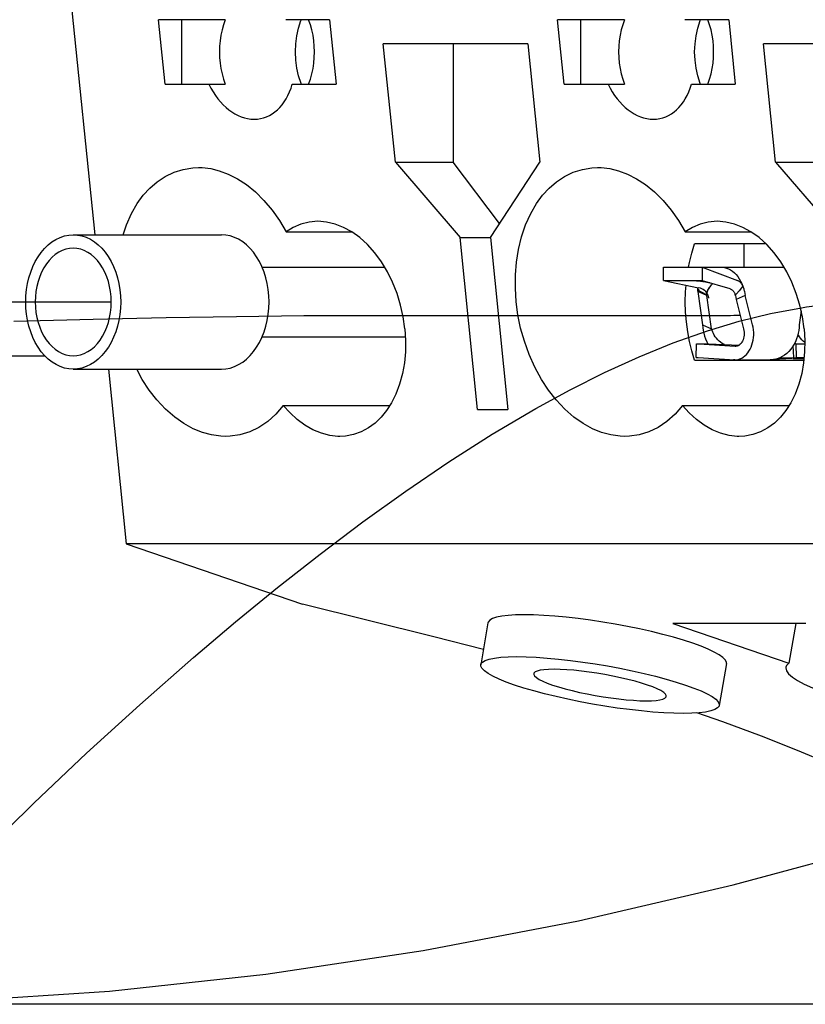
# Model space of a CAD drawing. Header units: inches. Extents: x 0 to 39.3, y 0 to 30.4.
# Tile 6 of 39: x 16.137 to 16.713, y 4.615 to 5.336. Entities that reach past the tile are written whole.
import ezdxf

# ---------------------------------------------------------------- set-up
doc = ezdxf.new("R2010")
doc.units = ezdxf.units.IN
doc.header["$LTSCALE"] = 2.160714
doc.header["$MEASUREMENT"] = 0
doc.layers.get('0').update_dxf_attribs({"linetype": 'CONTINUOUS'})
doc.layers.add('BLACK', color=7, linetype='CONTINUOUS')
doc.layers.add('INTFCLR_11', color=7, linetype='CONTINUOUS')

msp = doc.modelspace()

# ---------------------------------------------------------------- linework, layer by layer
at = {"color": 7, "linetype": 'Continuous'}
for p, q in [((16.16535, 5.44471), (16.19241, 5.17896)), ((16.28794, 5.33644), (16.23901, 5.33644)), ((16.24382, 5.2892), (16.23901, 5.33644)), ((16.25583, 5.33644), (16.25583, 5.2892)), ((16.36429, 5.33644), (16.33218, 5.33644)), ((16.36429, 5.33644), (16.3691, 5.2892)), ((16.58025, 5.33644), (16.53132, 5.33644)), ((16.53613, 5.2892), (16.53132, 5.33644)), ((16.54814, 5.33644), (16.54814, 5.2892)), ((16.6566, 5.33644), (16.62449, 5.33644)), ((16.6566, 5.33644), (16.66141, 5.2892)), ((16.50946, 5.31873), (16.40367, 5.31873)), ((16.41249, 5.23211), (16.40367, 5.31873)), ((16.45488, 5.31873), (16.45488, 5.23211)), ((16.50946, 5.31873), (16.51828, 5.23211)), ((16.78785, 5.31873), (16.68206, 5.31873)), ((16.69088, 5.23211), (16.68206, 5.31873)), ((16.24382, 5.2892), (16.28794, 5.2892)), ((16.33699, 5.2892), (16.3691, 5.2892)), ((16.53613, 5.2892), (16.58025, 5.2892)), ((16.6293, 5.2892), (16.66141, 5.2892)), ((16.41249, 5.23211), (16.45488, 5.23211)), ((16.41249, 5.23211), (16.45986, 5.17699)), ((16.48886, 5.18725), (16.45488, 5.23211)), ((16.48214, 5.17699), (16.51828, 5.23211)), ((16.69088, 5.23211), (16.73326, 5.23211)), ((16.69088, 5.23211), (16.73825, 5.17699)), ((16.1766, 5.17896), (16.28517, 5.17896)), ((16.33245, 5.18104), (16.38066, 5.18104)), ((16.45986, 5.17699), (16.48214, 5.17699)), ((16.47269, 5.05101), (16.45986, 5.17699)), ((16.48214, 5.17699), (16.49496, 5.05101)), ((16.62475, 5.18104), (16.67297, 5.18104)), ((16.68379, 5.17232), (16.63165, 5.17232)), ((16.66784, 5.15534), (16.66784, 5.17232)), ((16.31488, 5.15534), (16.40462, 5.15534)), ((16.65072, 5.15534), (16.65115, 5.15533)), ((16.65199, 5.15534), (16.69693, 5.15534)), ((16.65199, 5.15528), (16.65354, 5.15503)), ((16.66619, 5.14323), (16.66696, 5.14131)), ((16.63491, 5.13876), (16.63368, 5.13876)), ((16.63368, 5.13876), (16.64016, 5.13526)), ((16.64046, 5.13441), (16.63386, 5.13738)), ((16.63386, 5.13738), (16.63746, 5.11301)), ((16.64016, 5.13526), (16.64052, 5.13643)), ((16.64406, 5.11003), (16.64046, 5.13441)), ((16.64109, 5.13793), (16.64051, 5.13643)), ((16.66143, 5.1347), (16.6613, 5.13523)), ((16.66235, 5.13581), (16.66143, 5.13469)), ((16.6615, 5.13441), (16.66143, 5.1347)), ((16.6615, 5.13441), (16.66215, 5.13152)), ((16.66876, 5.13449), (16.66215, 5.13152)), ((16.66418, 5.13802), (16.66235, 5.13581)), ((16.6681, 5.13738), (16.66876, 5.13449)), ((16.67413, 5.11301), (16.66876, 5.13449)), ((16.66215, 5.13152), (16.66753, 5.11003)), ((16.70953, 5.12337), (16.70827, 5.11301)), ((16.63746, 5.11301), (16.64406, 5.11003)), ((16.31488, 5.10416), (16.41983, 5.10416)), ((16.63266, 5.0892), (16.63293, 5.09899)), ((16.63293, 5.09899), (16.64174, 5.09899)), ((16.64174, 5.09899), (16.66422, 5.09812)), ((16.6615, 5.09725), (16.66124, 5.09726)), ((16.70416, 5.08913), (16.70391, 5.0979)), ((16.70567, 5.09899), (16.70454, 5.09895)), ((16.70567, 5.09899), (16.71227, 5.09899)), ((16.70567, 5.09899), (16.70594, 5.0892)), ((15.72352, 5.09038), (16.15573, 5.09038)), ((16.63165, 5.08718), (16.71165, 5.08718)), ((16.6593, 5.08745), (16.66004, 5.08746)), ((16.66004, 5.08752), (16.66004, 5.08746)), ((16.66004, 5.08746), (16.6606, 5.08749)), ((16.66096, 5.08745), (16.66004, 5.08745)), ((16.66096, 5.08746), (16.6615, 5.08745)), ((16.6615, 5.08745), (16.68704, 5.08745)), ((16.66784, 5.08718), (16.66784, 5.08745)), ((16.71181, 5.08896), (16.68935, 5.08764)), ((16.69347, 5.08873), (16.70594, 5.0892)), ((16.70376, 5.08848), (16.71172, 5.08801)), ((16.70594, 5.0892), (16.71183, 5.0892)), ((16.1766, 5.08054), (16.28517, 5.08054)), ((16.20243, 5.08054), (16.21546, 4.95259)), ((16.33041, 5.05399), (16.40849, 5.05399)), ((16.62272, 5.05399), (16.7008, 5.05399)), ((16.47269, 5.05101), (16.49496, 5.05101)), ((17.05063, 4.95259), (16.21546, 4.95259)), ((16.21546, 4.95259), (16.34458, 4.90851)), ((16.44054, 4.88468), (16.34458, 4.90851)), ((16.48027, 4.8948), (16.47505, 4.86418)), ((16.71306, 4.89439), (16.61562, 4.89439)), ((16.61562, 4.89439), (16.70073, 4.86533)), ((16.70569, 4.89439), (16.70073, 4.86533)), ((16.47696, 4.87539), (16.44054, 4.88468)), ((16.65491, 4.86499), (16.64969, 4.83438)), ((16.77226, 4.77409), (16.70688, 4.80133)), ((16.85083, 4.61549), (11.70612, 4.61549))]:
    msp.add_line(p, q, dxfattribs=at)
at = {"color": 6, "linetype": 'Continuous'}
for p, q in [((16.60874, 5.15534), (16.65072, 5.15534)), ((16.60874, 5.14554), (16.60874, 5.15534)), ((16.63703, 5.15534), (16.66311, 5.14537)), ((16.63703, 5.15534), (16.63703, 5.14554)), ((16.60874, 5.14554), (16.63703, 5.14554)), ((16.60874, 5.14554), (16.63458, 5.14019)), ((16.62582, 5.14554), (16.62698, 5.14553)), ((16.62698, 5.14553), (16.62774, 5.14552)), ((16.62774, 5.14552), (16.62853, 5.14551)), ((16.62853, 5.14551), (16.62937, 5.14549)), ((16.62937, 5.14549), (16.62995, 5.14547)), ((16.62995, 5.14547), (16.63055, 5.14545)), ((16.63055, 5.14545), (16.63115, 5.14543)), ((16.63115, 5.14543), (16.63177, 5.1454)), ((16.63177, 5.1454), (16.6324, 5.14537)), ((16.6324, 5.14537), (16.63303, 5.14533)), ((16.63703, 5.14554), (16.65739, 5.13952)), ((16.66048, 5.13694), (16.66078, 5.13643))]:
    msp.add_line(p, q, dxfattribs=at)
at = {"color": 7, "linetype": 'Continuous'}
for points in [[(16.28794, 5.33644), (16.28665, 5.33275), (16.28559, 5.32894), (16.28475, 5.32501), (16.28415, 5.321), (16.28379, 5.31694), (16.28367, 5.31282)], [(16.33934, 5.31282), (16.33961, 5.31883), (16.34037, 5.32466), (16.34163, 5.33034), (16.34336, 5.33576), (16.34365, 5.33644)], [(16.35326, 5.31282), (16.35314, 5.31694), (16.35278, 5.321), (16.35218, 5.32501), (16.35134, 5.32894), (16.35028, 5.33275), (16.34899, 5.33644)], [(16.58025, 5.33644), (16.57896, 5.33275), (16.57789, 5.32894), (16.57706, 5.32501), (16.57646, 5.321), (16.5761, 5.31694), (16.57597, 5.31282)], [(16.63165, 5.31282), (16.63192, 5.31883), (16.63267, 5.32466), (16.63393, 5.33034), (16.63566, 5.33576), (16.63596, 5.33644)], [(16.64557, 5.31282), (16.64545, 5.31694), (16.64509, 5.321), (16.64449, 5.32501), (16.64365, 5.32894), (16.64259, 5.33275), (16.6413, 5.33644)], [(16.28367, 5.31282), (16.28379, 5.30871), (16.28415, 5.30465), (16.28475, 5.30063), (16.28559, 5.2967), (16.28665, 5.29289), (16.28794, 5.2892)], [(16.34364, 5.2892), (16.34341, 5.28975), (16.34165, 5.29522), (16.34037, 5.30094), (16.33961, 5.3068), (16.33934, 5.31282)], [(16.34899, 5.2892), (16.35028, 5.29289), (16.35134, 5.2967), (16.35218, 5.30063), (16.35278, 5.30465), (16.35314, 5.30871), (16.35326, 5.31282)], [(16.57597, 5.31282), (16.5761, 5.30871), (16.57646, 5.30465), (16.57706, 5.30063), (16.57789, 5.2967), (16.57896, 5.29289), (16.58025, 5.2892)], [(16.63595, 5.2892), (16.63571, 5.28975), (16.63396, 5.29522), (16.63268, 5.30094), (16.63192, 5.3068), (16.63165, 5.31282)], [(16.6413, 5.2892), (16.64259, 5.29289), (16.64365, 5.2967), (16.64449, 5.30063), (16.64509, 5.30465), (16.64545, 5.30871), (16.64557, 5.31282)], [(16.21308, 5.17896), (16.21555, 5.18631), (16.21929, 5.1945), (16.22352, 5.20181), (16.22791, 5.20786), (16.23271, 5.21305), (16.23814, 5.21774), (16.24404, 5.22168), (16.25041, 5.22474), (16.2571, 5.22687), (16.26409, 5.22795), (16.26825, 5.22814)], [(16.26825, 5.22814), (16.27101, 5.2281), (16.2773, 5.22742), (16.28352, 5.22585), (16.29014, 5.22339), (16.29684, 5.22001), (16.30346, 5.21567), (16.30996, 5.21039), (16.31627, 5.2041), (16.32223, 5.19702), (16.32759, 5.18935), (16.33245, 5.18104)], [(16.50098, 5.12975), (16.50034, 5.1399), (16.50039, 5.14967), (16.50111, 5.15898), (16.50257, 5.16807), (16.50485, 5.17738), (16.50786, 5.18631), (16.5116, 5.1945), (16.51583, 5.20181), (16.52022, 5.20786), (16.52502, 5.21305), (16.53044, 5.21774), (16.53635, 5.22168), (16.54272, 5.22474), (16.54941, 5.22687), (16.55639, 5.22795), (16.56056, 5.22814)], [(16.56056, 5.22814), (16.56331, 5.2281), (16.56961, 5.22742), (16.57583, 5.22585), (16.58245, 5.22339), (16.58914, 5.22001), (16.59577, 5.21567), (16.60227, 5.21039), (16.60858, 5.2041), (16.61453, 5.19702), (16.6199, 5.18935), (16.62475, 5.18104)], [(16.35577, 5.1888), (16.34932, 5.18825), (16.34328, 5.18673), (16.33767, 5.18434), (16.33245, 5.18104)], [(16.41947, 5.11007), (16.41823, 5.11882), (16.41633, 5.12742), (16.41373, 5.13594), (16.41051, 5.14415), (16.40672, 5.15185), (16.40238, 5.15905), (16.39749, 5.16573), (16.39216, 5.17172), (16.38649, 5.17684), (16.38058, 5.18109), (16.37461, 5.1844), (16.36848, 5.1868), (16.36206, 5.18829), (16.35577, 5.1888)], [(16.64808, 5.1888), (16.64163, 5.18825), (16.63559, 5.18673), (16.62998, 5.18434), (16.62475, 5.18104)], [(16.71177, 5.11007), (16.71054, 5.11882), (16.70864, 5.12742), (16.70604, 5.13594), (16.70282, 5.14415), (16.69903, 5.15185), (16.69469, 5.15905), (16.68979, 5.16573), (16.68446, 5.17172), (16.6788, 5.17684), (16.67289, 5.18109), (16.66692, 5.1844), (16.66078, 5.1868), (16.65437, 5.18829), (16.64808, 5.1888)], [(16.1766, 5.08054), (16.17338, 5.08075), (16.17021, 5.08137), (16.16708, 5.08242), (16.16403, 5.08386), (16.16109, 5.0857), (16.15829, 5.0879), (16.15565, 5.09046), (16.15319, 5.09334), (16.15091, 5.09656), (16.14884, 5.10007), (16.14702, 5.10383), (16.14545, 5.10782), (16.14415, 5.11199), (16.14312, 5.11631), (16.14239, 5.12074), (16.14195, 5.12524), (16.1418, 5.12978), (16.14195, 5.13431), (16.1424, 5.1388), (16.14313, 5.14322), (16.14415, 5.14752), (16.14544, 5.15167), (16.147, 5.15563), (16.14882, 5.15938), (16.15087, 5.16288), (16.15314, 5.16609), (16.15559, 5.16898), (16.15822, 5.17154), (16.16103, 5.17376), (16.16398, 5.17561), (16.16704, 5.17707), (16.17018, 5.17812), (16.17336, 5.17875), (16.1766, 5.17896)], [(16.1766, 5.17896), (16.17982, 5.17875), (16.18299, 5.17813), (16.18612, 5.17709), (16.18917, 5.17564), (16.19211, 5.1738), (16.19491, 5.1716), (16.19755, 5.16904), (16.20001, 5.16616), (16.20229, 5.16294), (16.20436, 5.15943), (16.20618, 5.15567), (16.20775, 5.15168), (16.20905, 5.14751), (16.21007, 5.14319), (16.21081, 5.13876), (16.21125, 5.13426), (16.2114, 5.12973), (16.21125, 5.12519), (16.2108, 5.1207), (16.21007, 5.11629), (16.20905, 5.11199), (16.20776, 5.10783), (16.2062, 5.10387), (16.20438, 5.10012), (16.20233, 5.09662), (16.20006, 5.09341), (16.19761, 5.09052), (16.19498, 5.08796), (16.19217, 5.08574), (16.18922, 5.08389), (16.18616, 5.08244), (16.18302, 5.08138), (16.17984, 5.08075), (16.1766, 5.08054)], [(16.28517, 5.08054), (16.28838, 5.08075), (16.29157, 5.08138), (16.29469, 5.08242), (16.29774, 5.08386), (16.30068, 5.0857), (16.30349, 5.08791), (16.30614, 5.09048), (16.30861, 5.09338), (16.31089, 5.0966), (16.31294, 5.10009), (16.31476, 5.10384), (16.31632, 5.10781), (16.31762, 5.11197), (16.31864, 5.11628), (16.31938, 5.12071), (16.31982, 5.12521), (16.31997, 5.12975), (16.31982, 5.13429), (16.31938, 5.13879), (16.31864, 5.14322), (16.31762, 5.14753), (16.31632, 5.15169), (16.31476, 5.15566), (16.31294, 5.15941), (16.31089, 5.1629), (16.30861, 5.16612), (16.30614, 5.16902), (16.30349, 5.17159), (16.30068, 5.1738), (16.29774, 5.17564), (16.29469, 5.17708), (16.29157, 5.17813), (16.28838, 5.17875), (16.28517, 5.17896)], [(16.62725, 5.15534), (16.62788, 5.15867), (16.62958, 5.16558), (16.63165, 5.17232)], [(16.1766, 5.16912), (16.17386, 5.16893), (16.17117, 5.16836), (16.16852, 5.16742), (16.16594, 5.16612), (16.16347, 5.16446), (16.16113, 5.16248), (16.15894, 5.16019), (16.15693, 5.15761), (16.15509, 5.15474), (16.15346, 5.15163), (16.15205, 5.14831), (16.15088, 5.14481), (16.14996, 5.14117), (16.14929, 5.13742), (16.1489, 5.13361), (16.14876, 5.12976), (16.14889, 5.12591), (16.14929, 5.1221), (16.14995, 5.11837), (16.15086, 5.11474), (16.15203, 5.11125), (16.15342, 5.10794), (16.15505, 5.10483), (16.15687, 5.10197), (16.15888, 5.09938), (16.16107, 5.09708), (16.16341, 5.09508), (16.16589, 5.09341), (16.16848, 5.0921), (16.17114, 5.09114), (16.17385, 5.09057), (16.1766, 5.09038)], [(16.1766, 5.09038), (16.17934, 5.09057), (16.18203, 5.09114), (16.18468, 5.09208), (16.18726, 5.09338), (16.18973, 5.09504), (16.19207, 5.09702), (16.19426, 5.09931), (16.19627, 5.10189), (16.19811, 5.10476), (16.19974, 5.10787), (16.20115, 5.11119), (16.20232, 5.11469), (16.20324, 5.11833), (16.2039, 5.12208), (16.2043, 5.1259), (16.20444, 5.12974), (16.2043, 5.13359), (16.20391, 5.1374), (16.20325, 5.14113), (16.20234, 5.14476), (16.20117, 5.14825), (16.19978, 5.15156), (16.19815, 5.15467), (16.19632, 5.15753), (16.19431, 5.16012), (16.19213, 5.16242), (16.18979, 5.16442), (16.18731, 5.16609), (16.18472, 5.16741), (16.18206, 5.16836), (16.17935, 5.16893), (16.1766, 5.16912)], [(16.65072, 5.15534), (16.65093, 5.15534), (16.65115, 5.15533), (16.65136, 5.15533), (16.65157, 5.15531), (16.65178, 5.1553), (16.65199, 5.15528)], [(16.65115, 5.15533), (16.65136, 5.15533), (16.65157, 5.15531), (16.65178, 5.1553), (16.65199, 5.15528)], [(16.65354, 5.15503), (16.65505, 5.15461), (16.65655, 5.15399), (16.65801, 5.1532), (16.65942, 5.15222), (16.66076, 5.15109), (16.66203, 5.14979), (16.66321, 5.14835), (16.66431, 5.14676), (16.6653, 5.14505), (16.66619, 5.14323)], [(16.62481, 5.12975), (16.625, 5.1371), (16.6254, 5.14209)], [(16.64058, 5.13664), (16.6411, 5.13796), (16.64171, 5.13921), (16.64239, 5.14037), (16.64315, 5.14143), (16.64398, 5.14239), (16.64486, 5.14323)], [(16.64489, 5.14322), (16.64441, 5.14282), (16.64345, 5.14179), (16.64256, 5.14063), (16.64178, 5.13933)], [(16.66696, 5.14131), (16.66603, 5.14022), (16.66418, 5.13802)], [(16.66696, 5.14131), (16.66718, 5.14067), (16.66739, 5.14003), (16.66759, 5.13938), (16.66777, 5.13872), (16.66794, 5.13806), (16.6681, 5.13738)], [(16.63368, 5.13876), (16.63371, 5.13853), (16.63373, 5.1383), (16.63376, 5.13807), (16.63379, 5.13785), (16.63382, 5.13762)], [(16.64046, 5.13441), (16.6404, 5.13455), (16.64035, 5.13469), (16.6403, 5.13483), (16.64025, 5.13498), (16.6402, 5.13512), (16.64016, 5.13526)], [(16.64051, 5.13643), (16.64068, 5.13613), (16.64084, 5.13582), (16.641, 5.13549), (16.64114, 5.13515), (16.64128, 5.13478), (16.64141, 5.13441)], [(16.64141, 5.13441), (16.6415, 5.13411), (16.64159, 5.13381), (16.64166, 5.1335), (16.64173, 5.13319), (16.64179, 5.13287), (16.64184, 5.13256)], [(16.5806, 5.0313), (16.57699, 5.03143), (16.57026, 5.03239), (16.56351, 5.03422), (16.55676, 5.03698), (16.54995, 5.04073), (16.5432, 5.04548), (16.53654, 5.05134), (16.53023, 5.05801), (16.52462, 5.06513), (16.5195, 5.07299), (16.51465, 5.08193), (16.51038, 5.09141), (16.50694, 5.10101), (16.50424, 5.11069), (16.50225, 5.12025), (16.50098, 5.12975)], [(16.63165, 5.08718), (16.62958, 5.09393), (16.62788, 5.10083), (16.62654, 5.10792), (16.62558, 5.11513), (16.625, 5.1224), (16.62481, 5.12975)], [(16.63746, 5.11301), (16.63758, 5.11099), (16.63785, 5.10892), (16.63828, 5.10682), (16.63887, 5.10472), (16.63961, 5.10267), (16.6405, 5.10067), (16.64141, 5.09899)], [(16.6615, 5.08745), (16.66225, 5.08748), (16.66355, 5.08767), (16.66483, 5.08805), (16.66609, 5.0886), (16.66729, 5.08932), (16.66843, 5.09021), (16.6695, 5.09124), (16.6705, 5.09241), (16.67142, 5.09373), (16.67225, 5.09517), (16.67298, 5.09673), (16.67359, 5.09838), (16.67409, 5.10009), (16.67447, 5.10186), (16.67473, 5.10369), (16.67487, 5.10556), (16.67488, 5.10745), (16.67475, 5.10934), (16.67451, 5.1112), (16.67413, 5.11301)], [(16.70827, 5.11301), (16.70819, 5.11099), (16.70796, 5.10892), (16.70756, 5.10682), (16.70701, 5.10472), (16.7063, 5.10267), (16.70544, 5.10067), (16.70454, 5.09895)], [(16.41947, 5.11007), (16.42, 5.10146), (16.41989, 5.09313), (16.41915, 5.08509), (16.41775, 5.07729), (16.41563, 5.06956), (16.41292, 5.06231), (16.40972, 5.05591), (16.40608, 5.05024), (16.4021, 5.04533), (16.3977, 5.04112), (16.39282, 5.03753), (16.38756, 5.03469), (16.38191, 5.0327), (16.37609, 5.03156), (16.37181, 5.0313)], [(16.65352, 5.09854), (16.65305, 5.09874), (16.65182, 5.09943), (16.65066, 5.10022), (16.64956, 5.10111), (16.64855, 5.10208), (16.64762, 5.10313), (16.64678, 5.10424), (16.64604, 5.10538), (16.6454, 5.10655), (16.64485, 5.10772), (16.64441, 5.10889), (16.64406, 5.11003)], [(16.71177, 5.11007), (16.7123, 5.10146), (16.71219, 5.09313), (16.71146, 5.08509), (16.71006, 5.07729), (16.70794, 5.06956), (16.70523, 5.06231), (16.70203, 5.05591), (16.69839, 5.05024), (16.6944, 5.04533), (16.69001, 5.04112), (16.68513, 5.03753), (16.67987, 5.03469), (16.67422, 5.0327), (16.6684, 5.03156), (16.66412, 5.0313)], [(16.66753, 5.11003), (16.66777, 5.10889), (16.66792, 5.10773), (16.66796, 5.10655), (16.66791, 5.10537), (16.66775, 5.10424), (16.66751, 5.10314), (16.66716, 5.10209), (16.66674, 5.10111), (16.66623, 5.10022), (16.66565, 5.09942), (16.66502, 5.09875), (16.66433, 5.09819)], [(16.71229, 5.10008), (16.71208, 5.10022), (16.71103, 5.10111), (16.71005, 5.10208), (16.70916, 5.10313), (16.70836, 5.10424), (16.70766, 5.10538), (16.70734, 5.10599)], [(16.66124, 5.09726), (16.63462, 5.09882), (16.63411, 5.09886), (16.63369, 5.09889), (16.63335, 5.09893), (16.6331, 5.09896), (16.63293, 5.09899)], [(16.66281, 5.09744), (16.66203, 5.09728), (16.6615, 5.09725)], [(16.66433, 5.09819), (16.66359, 5.09775), (16.66281, 5.09744)], [(16.70444, 5.09874), (16.70329, 5.0969), (16.70199, 5.09517), (16.70057, 5.09357), (16.69905, 5.09213), (16.69743, 5.09087), (16.69572, 5.08979), (16.69393, 5.0889), (16.69207, 5.08821), (16.69016, 5.08774)], [(16.63266, 5.0892), (16.63282, 5.08917), (16.63307, 5.08913), (16.63341, 5.0891), (16.63383, 5.08907), (16.63434, 5.08903), (16.66096, 5.08746)], [(16.65608, 5.08775), (16.65613, 5.08774), (16.65809, 5.08749), (16.6593, 5.08745)], [(16.69016, 5.08774), (16.68824, 5.08749), (16.68704, 5.08745)], [(16.28829, 5.0313), (16.28469, 5.03143), (16.27795, 5.03239), (16.2712, 5.03422), (16.26446, 5.03698), (16.25764, 5.04073), (16.25089, 5.04548), (16.24423, 5.05134), (16.23792, 5.05801), (16.23232, 5.06513), (16.22719, 5.07299), (16.2231, 5.08054)], [(16.33041, 5.05399), (16.32497, 5.04761), (16.31906, 5.04226), (16.31262, 5.03791), (16.30582, 5.03462), (16.29869, 5.03249), (16.29152, 5.03143), (16.28829, 5.0313)], [(16.37181, 5.0313), (16.37037, 5.03132), (16.36454, 5.03199), (16.35835, 5.03362), (16.35217, 5.03613), (16.34628, 5.0395), (16.34065, 5.04364), (16.33537, 5.04846), (16.33041, 5.05399)], [(16.62272, 5.05399), (16.61728, 5.04761), (16.61137, 5.04226), (16.60493, 5.03791), (16.59813, 5.03462), (16.591, 5.03249), (16.58383, 5.03143), (16.5806, 5.0313)], [(16.66412, 5.0313), (16.66268, 5.03132), (16.65684, 5.03199), (16.65066, 5.03362), (16.64448, 5.03613), (16.63858, 5.0395), (16.63296, 5.04364), (16.62768, 5.04846), (16.62272, 5.05399)], [(16.63023, 4.8799), (16.62347, 4.88209), (16.61618, 4.88423), (16.60832, 4.88633), (16.60002, 4.88836), (16.59136, 4.8903), (16.58246, 4.89212), (16.57346, 4.89379), (16.56439, 4.89532), (16.55531, 4.89669), (16.54635, 4.89788), (16.5376, 4.89887), (16.52917, 4.89965), (16.52117, 4.90022), (16.51368, 4.90057), (16.5068, 4.90068), (16.50058, 4.90057), (16.4951, 4.90023), (16.4904, 4.89968), (16.48656, 4.8989), (16.48359, 4.89792), (16.48155, 4.89674), (16.48044, 4.89538), (16.48027, 4.8948)], [(16.65491, 4.865), (16.65489, 4.86594), (16.6541, 4.86762), (16.65234, 4.86945), (16.64966, 4.87139), (16.64605, 4.87344), (16.64158, 4.87555), (16.63631, 4.8777), (16.63023, 4.8799)], [(16.47505, 4.86418), (16.47519, 4.8647), (16.47626, 4.86607), (16.47827, 4.86726), (16.48121, 4.86825), (16.48503, 4.86904), (16.48971, 4.8696), (16.49518, 4.86995), (16.50139, 4.87006), (16.50825, 4.86995), (16.51571, 4.86962), (16.52367, 4.86906), (16.53206, 4.86828), (16.54077, 4.8673), (16.54972, 4.86612), (16.5588, 4.86476), (16.56789, 4.86324), (16.57694, 4.86156), (16.58589, 4.85973), (16.59461, 4.85778), (16.60296, 4.85574), (16.61088, 4.85363), (16.61821, 4.85148), (16.625, 4.84928)], [(16.49973, 4.84928), (16.49367, 4.85147), (16.48842, 4.85361), (16.48397, 4.85571), (16.48037, 4.85774), (16.47767, 4.85968), (16.4759, 4.8615), (16.47508, 4.86318), (16.47505, 4.86418)], [(16.59716, 4.84928), (16.59277, 4.85069), (16.588, 4.85206), (16.58284, 4.85339), (16.57738, 4.85466), (16.57171, 4.85585), (16.56592, 4.85695), (16.56012, 4.85792), (16.55436, 4.85877), (16.54869, 4.85949), (16.5432, 4.86007), (16.53798, 4.86048), (16.53311, 4.86074), (16.52867, 4.86083), (16.52472, 4.86075), (16.52132, 4.8605), (16.51851, 4.8601), (16.51633, 4.85953), (16.51482, 4.85882), (16.514, 4.85797), (16.51385, 4.85756)], [(16.69839, 4.86223), (16.69834, 4.86177), (16.69885, 4.85969), (16.70048, 4.85745), (16.70323, 4.85506), (16.70706, 4.85254), (16.71194, 4.84992), (16.71783, 4.84722), (16.72464, 4.84448), (16.7324, 4.84169)], [(16.70073, 4.86533), (16.69897, 4.86364), (16.69839, 4.86223)], [(16.51385, 4.85756), (16.51387, 4.857), (16.51447, 4.8559), (16.51577, 4.85469), (16.51777, 4.85341), (16.52043, 4.85207), (16.52369, 4.85069), (16.52757, 4.84928)], [(16.64969, 4.83438), (16.64954, 4.83386), (16.64847, 4.83249), (16.64646, 4.8313), (16.64352, 4.83031), (16.6397, 4.82952), (16.63502, 4.82896), (16.62955, 4.82861), (16.62334, 4.8285), (16.61648, 4.82861), (16.60903, 4.82894), (16.60106, 4.8295), (16.59268, 4.83028), (16.58396, 4.83126), (16.57501, 4.83244), (16.56593, 4.8338), (16.55684, 4.83532), (16.54779, 4.837), (16.53884, 4.83883), (16.53013, 4.84078), (16.52177, 4.84282), (16.51385, 4.84493), (16.50652, 4.84708), (16.49973, 4.84928)], [(16.52757, 4.84928), (16.53196, 4.84787), (16.53673, 4.8465), (16.54189, 4.84517), (16.54735, 4.8439), (16.55302, 4.84271), (16.55881, 4.84161), (16.56461, 4.84064), (16.57037, 4.83979), (16.57604, 4.83907), (16.58153, 4.83849), (16.58675, 4.83808), (16.59162, 4.83782), (16.59606, 4.83773), (16.60001, 4.83781), (16.60341, 4.83806), (16.60622, 4.83846), (16.6084, 4.83903), (16.60991, 4.83974), (16.61074, 4.84059), (16.61088, 4.841)], [(16.61088, 4.841), (16.61086, 4.84156), (16.61026, 4.84267), (16.60896, 4.84387), (16.60696, 4.84515), (16.6043, 4.84649), (16.60104, 4.84787), (16.59716, 4.84928)], [(16.625, 4.84928), (16.63106, 4.84709), (16.63631, 4.84495), (16.64076, 4.84285), (16.64436, 4.84082), (16.64706, 4.83888), (16.64883, 4.83706), (16.64966, 4.83538), (16.64969, 4.83438)], [(16.70688, 4.80133), (16.68063, 4.81183), (16.6522, 4.82235), (16.63335, 4.82885)], [(15.98022, 4.61549), (16.09082, 4.61779), (16.20312, 4.62512), (16.31773, 4.63757), (16.43285, 4.65484), (16.54652, 4.67668), (16.65981, 4.70296), (16.77232, 4.73323), (16.8468, 4.75606)]]:
    msp.add_lwpolyline(points, dxfattribs=at)
at = {"color": 6, "linetype": 'Continuous'}
for points in [[(16.63303, 5.14533), (16.63368, 5.14529), (16.634, 5.14526), (16.63433, 5.14524), (16.63466, 5.14521), (16.63499, 5.14518), (16.63533, 5.14515), (16.63566, 5.14511), (16.636, 5.14508), (16.63615, 5.14506)], [(16.63634, 5.14504), (16.63669, 5.145), (16.63703, 5.14495), (16.63738, 5.14491), (16.63773, 5.14486), (16.63808, 5.14481), (16.63843, 5.14475), (16.63878, 5.1447), (16.63914, 5.14464), (16.6395, 5.14457), (16.63986, 5.14451), (16.64022, 5.14444), (16.64059, 5.14436), (16.64095, 5.14428), (16.64132, 5.1442), (16.64169, 5.14411), (16.64206, 5.14402), (16.64243, 5.14393), (16.64281, 5.14383), (16.64319, 5.14372)], [(16.66696, 5.14131), (16.66676, 5.1418), (16.66652, 5.14226), (16.66627, 5.14268), (16.66599, 5.14308), (16.66569, 5.14346), (16.66537, 5.14381), (16.66503, 5.14414), (16.66467, 5.14445), (16.6643, 5.14472), (16.66392, 5.14497), (16.66351, 5.14519), (16.66311, 5.14537)], [(16.6337, 5.14037), (16.63371, 5.14012), (16.6337, 5.13947), (16.63368, 5.13876)], [(16.63905, 5.13805), (16.63889, 5.13818), (16.63796, 5.13887), (16.63693, 5.13943), (16.63581, 5.13986), (16.63458, 5.14019)], [(16.64051, 5.13643), (16.63974, 5.13737), (16.63905, 5.13805)], [(16.65739, 5.13952), (16.65776, 5.13939), (16.65816, 5.13919), (16.65856, 5.13894), (16.65898, 5.13864), (16.65938, 5.13828), (16.65978, 5.13788), (16.66014, 5.13743), (16.66048, 5.13694)], [(16.66078, 5.13643), (16.66104, 5.13589), (16.66126, 5.1353), (16.66143, 5.13469)]]:
    msp.add_lwpolyline(points, dxfattribs=at)
at = {"color": 7, "linetype": 'Continuous'}
for centre in [(16.30406, 5.31282), (16.59636, 5.31282)]:
    msp.add_ellipse(centre, major_axis=(-0.00973, 0.04875), ratio=0.693017, start_param=-4.349235, end_param=-2.208951, dxfattribs=at)
at = {"layer": 'BLACK', "color": 7, "linetype": 'Continuous'}
msp.add_line((15.67281, 5.12975), (16.20444, 5.12975), dxfattribs=at)
for points in [[(16.70986, 5.12553), (16.71361, 5.1261), (16.71736, 5.12664), (16.72109, 5.12713), (16.72481, 5.12758), (16.72852, 5.12799), (16.73221, 5.12836), (16.73589, 5.12868), (16.73956, 5.12896), (16.74321, 5.1292), (16.74684, 5.1294), (16.75046, 5.12955), (16.75406, 5.12966), (16.75765, 5.12973), (16.76122, 5.12975)], [(16.10975, 4.72535), (16.1478, 4.76273), (16.18635, 4.79926), (16.22536, 4.83488), (16.26479, 4.86953), (16.29539, 4.89547), (16.32624, 4.92072), (16.35733, 4.94519), (16.38867, 4.9688), (16.42005, 4.9913), (16.45166, 5.01272), (16.48347, 5.03292), (16.51544, 5.05174), (16.54058, 5.06541), (16.56575, 5.07804), (16.59091, 5.08952), (16.61601, 5.09975), (16.64099, 5.10863), (16.66421, 5.11561), (16.68719, 5.12127), (16.70986, 5.12553)]]:
    msp.add_lwpolyline(points, dxfattribs=at)
at = {"layer": 'INTFCLR_11', "color": 7, "linetype": 'Continuous'}
for p, q in [((16.24468, 5.11841), (16.29619, 5.11923)), ((16.29619, 5.11923), (16.34552, 5.11974)), ((16.34552, 5.11974), (16.37707, 5.11989)), ((16.37707, 5.11989), (16.65335, 5.11991)), ((16.13299, 5.11574), (16.19124, 5.11727)), ((16.19124, 5.11727), (16.24468, 5.11841))]:
    msp.add_line(p, q, dxfattribs=at)
msp.add_lwpolyline([(16.65335, 5.11991), (16.65568, 5.11993), (16.65801, 5.11996), (16.66034, 5.12), (16.66267, 5.12005), (16.66501, 5.12011)], dxfattribs=at)

doc.saveas('drawing.dxf')
